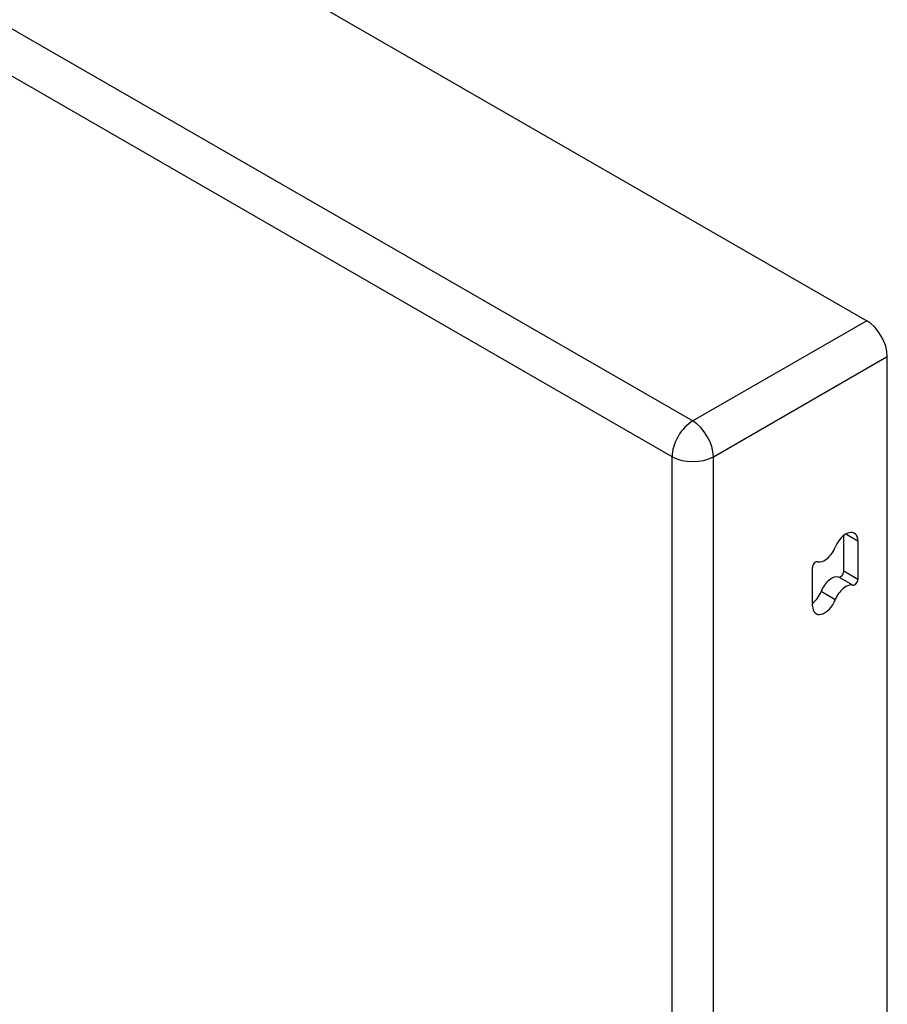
# Model space of a CAD drawing. Header units: inches. Extents: x 19 to 626, y 56 to 294.
# Tile 248 of 256: x 623.32 to 626.27, y 229.54 to 232.88. Entities that reach past the tile are written whole.
import ezdxf

# ---------------------------------------------------------------- set-up
doc = ezdxf.new("R2010")
doc.units = ezdxf.units.IN
doc.header["$MEASUREMENT"] = 0
doc.layers.add('Visible Edges(ANSI)', color=7, linetype='Continuous', lineweight=25)
doc.layers.add('Visible Tangent Edges(ANSI)', color=7, linetype='Continuous', lineweight=25)

msp = doc.modelspace()

# ---------------------------------------------------------------- linework, layer by layer
at = {"layer": 'Visible Edges(ANSI)'}
for p, q in [((579.8099, 258.5685), (626.1997, 231.8544)), ((626.2697, 209.984), (626.2697, 231.7332)), ((626.1219, 231.0044), (626.1219, 231.126)), ((626.17, 231.1066), (626.17, 230.9767)), ((626.0158, 230.8873), (626.0158, 231.0171))]:
    msp.add_line(p, q, dxfattribs=at)
for centre, major_axis, start_param, end_param in [((626.1997, 231.7735), (-0.0494, 0.0858), 3.928925, 5.499721), ((626.1287, 231.0828), (0.0291, 0.0506), 5.495853, 8.113847), ((626.0571, 231.0893), (-0.0291, -0.0506), 0.150729, 1.830662), ((626.0264, 231.0233), (0.0075, 0.013), 0.150729, 2.354261), ((626.1113, 230.9983), (-0.0075, -0.013), 0.150729, 2.354261), ((626.0806, 230.9322), (0.0291, 0.0506), 0.150729, 1.830662), ((626.1287, 230.9046), (0.0291, 0.0506), 0.150729, 1.830662), ((626.1594, 230.9706), (-0.0075, -0.013), 0.150729, 2.354261), ((626.0091, 230.9388), (0.0291, 0.0506), 4.089929, 4.972255), ((626.0571, 230.9111), (-0.0291, -0.0506), 5.495853, 8.113847)]:
    msp.add_ellipse(centre, major_axis=major_axis, ratio=0.578093, start_param=start_param, end_param=end_param, dxfattribs=at)
at = {"layer": 'Visible Tangent Edges(ANSI)'}
for p, q in [((579.2195, 258.2285), (625.6092, 231.5144)), ((625.5392, 231.3932), (579.1495, 258.1072)), ((626.1997, 231.8544), (625.6092, 231.5144)), ((625.6792, 231.3932), (626.2697, 231.7332)), ((625.5392, 209.5483), (625.5392, 231.3932)), ((625.6792, 209.5483), (625.6792, 231.3932)), ((626.17, 231.1066), (626.1285, 231.1304)), ((626.17, 230.9767), (626.1219, 231.0044)), ((626.1531, 230.9571), (626.105, 230.9848)), ((626.0929, 230.9078), (626.0448, 230.9355))]:
    msp.add_line(p, q, dxfattribs=at)
for major_axis, ratio, start_param, end_param in [((0.0494, 0.0858), 0.578093, 0.783464, 2.354261), ((-0.0494, 0.0858), 0.578093, 3.928925, 5.499721), ((-0.099, 0), 0.575862, 0.785398, 2.356194)]:
    msp.add_ellipse((625.6092, 231.4335), major_axis=major_axis, ratio=ratio, start_param=start_param, end_param=end_param, dxfattribs=at)

doc.saveas('drawing.dxf')
